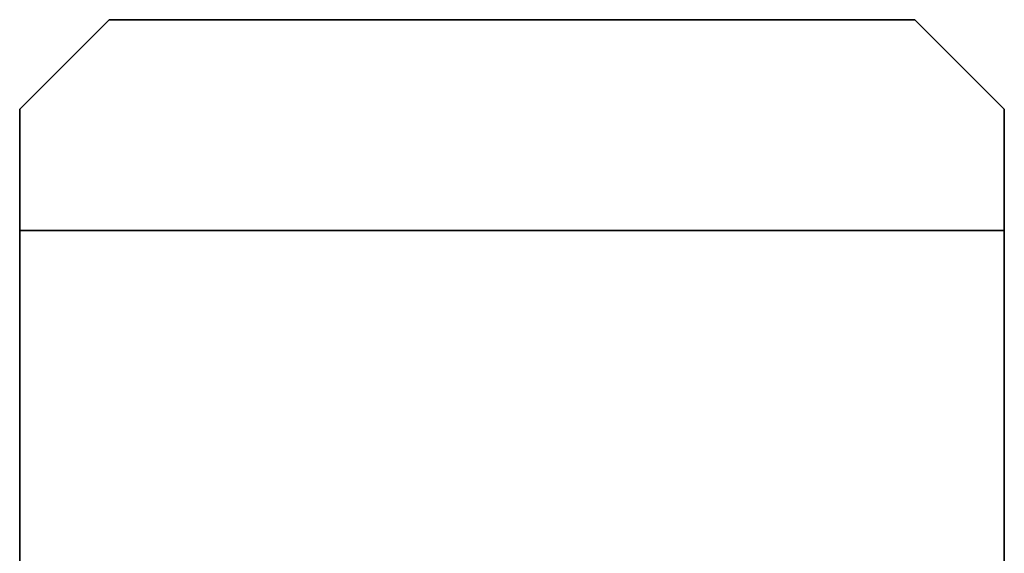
# Model space of a CAD drawing. Header units: millimetres. Extents: x -298 to 298, y -513 to 85.
# Tile 47 of 47: x -275 to 275, y -214 to 85. Entities that reach past the tile are written whole.
import ezdxf

# ---------------------------------------------------------------- set-up
doc = ezdxf.new("R2010")
doc.units = ezdxf.units.MM
doc.layers.add('1', color=7, linetype='Continuous', true_color=0xffffff)

msp = doc.modelspace()

# ---------------------------------------------------------------- linework, layer by layer
at = {"layer": '1', "color": 252, "linetype": 'Continuous', "lineweight": 35}
for p, q in [((-225.3, 84.63, 213.6), (-275.3, 34.63, 263.6)), ((-275.3, 34.63, -245.05), (-225.3, 84.63, -245.05)), ((-225.3, 84.63, 213.6), (225.3, 84.63, 213.6)), ((-225.3, 84.63, -245.05), (-225.3, 84.63, 213.6)), ((225.3, 84.63, -245.05), (-225.3, 84.63, -245.05)), ((275.3, 34.63, 263.6), (225.3, 84.63, 213.6)), ((225.3, 84.63, -245.05), (275.3, 34.63, -245.05)), ((225.3, 84.63, 213.6), (225.3, 84.63, -245.05)), ((-275.3, 34.63, -245.05), (-275.3, -458.2, -245.05)), ((-275.3, 34.63, 263.6), (-275.3, 34.63, -245.05)), ((-275.3, -33.37, 331.6), (-275.3, 34.63, 263.6)), ((275.3, 34.63, 263.6), (275.3, -33.37, 331.6)), ((275.3, 34.63, -245.05), (275.3, 34.63, 263.6)), ((275.3, -458.2, -245.05), (275.3, 34.63, -245.05)), ((-275.3, -33.37, 331.6), (-275.3, -456.93, 331.6)), ((275.3, -33.37, 331.6), (-275.3, -33.37, 331.6)), ((275.3, -456.93, 331.6), (275.3, -33.37, 331.6))]:
    msp.add_line(p, q, dxfattribs=at)

doc.saveas('drawing.dxf')
